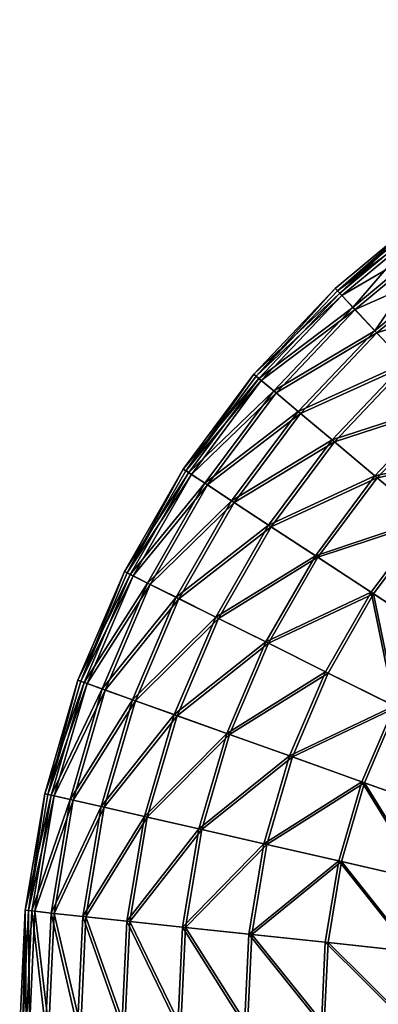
# Model space of a CAD drawing. Header units: millimetres. Extents: x -842 to -342, y 0 to 500.
# Tile 40 of 68: x -842 to -752, y 253 to 500. Entities that reach past the tile are written whole.
import ezdxf

# ---------------------------------------------------------------- set-up
doc = ezdxf.new("R2010")
doc.units = ezdxf.units.MM
doc.header["$LTSCALE"] = 25.4
doc.layers.get('0').update_dxf_attribs({"true_color": 0xff5454})

# ---------------------------------------------------------------- blocks, each defined once
blk = doc.blocks.new('HEMISPHERE-SUPER-L-10296-10297-10298 .STL#2')
at = {"color": 250, "true_color": 0x362c26}
mesh = blk.add_polyface(dxfattribs=at)
corners = [(-248.58, 376.21, 14.87), (-249.18, 346.63, 14.87), (-249.98, 346.62, 14.87), (-247.79, 376.12, 14.87), (-243.7, 405.42, 14.87), (-242.92, 405.25, 14.87), (-235.39, 433.85, 14.87), (-234.63, 433.59, 14.87), (-223.77, 461.1, 14.87), (-223.06, 460.75, 14.87), (-209.02, 486.79, 14.87), (-208.35, 486.35, 14.87), (-191.33, 510.55, 14.87), (-190.72, 510.03, 14.87), (-170.96, 532.05, 14.87), (-170.41, 531.46, 14.87), (-148.18, 550.99, 14.87), (-147.71, 550.34, 14.87), (-123.33, 567.1, 14.87), (-122.93, 566.4, 14.87), (-96.74, 580.16, 14.87), (-96.43, 579.42, 14.87), (-68.8, 589.98, 14.87), (-68.58, 589.21, 14.87), (-39.89, 596.43, 14.87), (-39.76, 595.64, 14.87), (-10.42, 599.42, 14.87), (-10.39, 598.62, 14.87), (19.2, 598.9, 14.87), (19.14, 598.1, 14.87), (48.39, 594.09, 14.87), (48.54, 594.88, 14.87), (76.96, 586.65, 14.87), (77.21, 587.41, 14.87), (104.45, 575.89, 14.87), (104.79, 576.61, 14.87), (130.48, 561.94, 14.87), (130.9, 562.63, 14.87), (154.68, 545.02, 14.87), (155.17, 545.65, 14.87), (176.7, 525.36, 14.87), (177.27, 525.92, 14.87), (196.24, 503.22, 14.87), (196.87, 503.72, 14.87), (213.03, 478.94, 14.87), (213.71, 479.35, 14.87), (226.83, 452.83, 14.87), (227.56, 453.16, 14.87), (237.44, 425.28, 14.87), (238.2, 425.52, 14.87), (244.72, 396.67, 14.87), (245.51, 396.82, 14.87), (248.57, 367.39, 14.87), (249.36, 367.45, 14.87), (248.92, 337.87, 14.87), (-247.87, 317.08, 14.87), (-247.08, 317.18, 14.87), (-242.28, 287.99, 14.87), (-241.51, 288.19, 14.87), (-233.29, 259.77, 14.87), (-232.54, 260.05, 14.87), (-221.02, 232.81, 14.87), (-220.32, 233.18, 14.87), (-205.65, 207.48, 14.87), (-205, 207.94, 14.87), (-187.4, 184.16, 14.87), (-186.8, 184.69, 14.87), (-166.51, 163.16, 14.87), (-165.98, 163.75, 14.87), (-143.29, 144.77, 14.87), (-142.83, 145.43, 14.87), (-118.05, 129.26, 14.87), (-117.67, 129.97, 14.87), (-91.16, 116.85, 14.87), (-90.87, 117.59, 14.87), (-62.99, 107.7, 14.87), (-62.79, 108.47, 14.87), (-33.93, 101.95, 14.87), (-33.82, 102.74, 14.87), (-4.4, 99.67, 14.87), (-4.38, 100.47, 14.87), (25.2, 100.91, 14.87), (25.12, 101.7, 14.87), (54.26, 106.41, 14.87), (54.44, 105.63, 14.87), (82.65, 114.54, 14.87), (82.91, 113.78, 14.87), (109.87, 125.96, 14.87), (110.23, 125.25, 14.87), (135.56, 140.53, 14.87), (135.99, 139.86, 14.87), (159.34, 158.03, 14.87), (159.85, 157.42, 14.87), (180.88, 178.22, 14.87), (181.46, 177.67, 14.87), (199.89, 200.82, 14.87), (200.53, 200.34, 14.87), (216.08, 225.5, 14.87), (216.78, 225.1, 14.87), (229.25, 251.93, 14.87), (229.98, 251.62, 14.87), (239.19, 279.73, 14.87), (239.96, 279.51, 14.87), (245.78, 308.51, 14.87), (246.57, 308.38, 14.87), (249.72, 337.83, 14.87)]
mesh.append_faces([[corners[k] for k in face] for face in [(0, 1, 2), (1, 0, 3), (3, 4, 5), (5, 6, 7), (7, 8, 9), (9, 10, 11), (11, 12, 13), (13, 14, 15), (15, 16, 17), (17, 18, 19), (19, 20, 21), (21, 22, 23), (23, 24, 25), (25, 26, 27), (27, 28, 29), (29, 28, 30), (30, 31, 32), (32, 33, 34), (34, 35, 36), (36, 37, 38), (38, 39, 40), (40, 41, 42), (42, 43, 44), (44, 45, 46), (46, 47, 48), (48, 49, 50), (50, 51, 52), (52, 53, 54), (55, 56, 57), (57, 58, 59), (59, 60, 61), (61, 62, 63), (63, 64, 65), (65, 66, 67), (67, 68, 69), (69, 70, 71), (71, 72, 73), (73, 74, 75), (75, 76, 77), (77, 78, 79), (79, 80, 81), (81, 83, 84), (84, 85, 86), (86, 87, 88), (88, 89, 90), (90, 91, 92), (92, 93, 94), (94, 95, 96), (96, 97, 98), (98, 99, 100), (100, 101, 102), (102, 103, 104), (104, 54, 105), (105, 54, 53)]], dxfattribs={"vtx0": -1, "vtx1": -1, "color": 250})
mesh.append_faces([[corners[k] for k in face] for face in [(3, 0, 4), (5, 4, 6), (7, 6, 8), (9, 8, 10), (11, 10, 12), (13, 12, 14), (15, 14, 16), (17, 16, 18), (19, 18, 20), (21, 20, 22), (23, 22, 24), (25, 24, 26), (27, 26, 28), (30, 28, 31), (32, 31, 33), (34, 33, 35), (36, 35, 37), (38, 37, 39), (40, 39, 41), (42, 41, 43), (44, 43, 45), (46, 45, 47), (48, 47, 49), (50, 49, 51), (52, 51, 53), (1, 55, 2), (55, 1, 56), (57, 56, 58), (59, 58, 60), (61, 60, 62), (63, 62, 64), (65, 64, 66), (67, 66, 68), (69, 68, 70), (71, 70, 72), (73, 72, 74), (75, 74, 76), (77, 76, 78), (79, 78, 80), (81, 80, 82), (81, 82, 83), (84, 83, 85), (86, 85, 87), (88, 87, 89), (90, 89, 91), (92, 91, 93), (94, 93, 95), (96, 95, 97), (98, 97, 99), (100, 99, 101), (102, 101, 103), (104, 103, 54)]], dxfattribs={"vtx0": -1, "vtx2": -1, "color": 250})
mesh = blk.add_polyface(dxfattribs=at)
corners = [(-169.84, 530.86, 43.33), (-148.18, 550.99, 14.87), (-170.96, 532.05, 14.87), (-147.22, 549.68, 43.33)]
mesh.append_faces([[corners[k] for k in face] for face in [(0, 1, 2), (1, 0, 3)]], dxfattribs={"vtx0": -1, "color": 250})
mesh = blk.add_polyface(dxfattribs=at)
corners = [(-146.75, 549.03, 43.26), (-170.41, 531.46, 14.87), (-147.71, 550.34, 14.87), (-169.3, 530.28, 43.26)]
mesh.append_faces([[corners[k] for k in face] for face in [(0, 1, 2), (1, 0, 3)]], dxfattribs={"vtx0": -1, "color": 250})
mesh = blk.add_polyface(dxfattribs=at)
corners = [(-166.53, 527.32, 71.41), (-147.22, 549.68, 43.33), (-169.84, 530.86, 43.33), (-144.34, 545.77, 71.41)]
mesh.append_faces([[corners[k] for k in face] for face in [(0, 1, 2), (1, 0, 3)]], dxfattribs={"vtx0": -1, "color": 250})
mesh = blk.add_polyface(dxfattribs=at)
corners = [(-143.87, 545.13, 71.29), (-169.3, 530.28, 43.26), (-146.75, 549.03, 43.26), (-165.98, 526.74, 71.29)]
mesh.append_faces([[corners[k] for k in face] for face in [(0, 1, 2), (1, 0, 3)]], dxfattribs={"vtx0": -1, "color": 250})
mesh = blk.add_polyface(dxfattribs=at)
corners = [(-161.04, 521.47, 98.76), (-144.34, 545.77, 71.41), (-166.53, 527.32, 71.41), (-139.59, 539.31, 98.76)]
mesh.append_faces([[corners[k] for k in face] for face in [(0, 1, 2), (1, 0, 3)]], dxfattribs={"vtx0": -1, "color": 250})
mesh = blk.add_polyface(dxfattribs=at)
corners = [(-139.13, 538.68, 98.58), (-165.98, 526.74, 71.29), (-143.87, 545.13, 71.29), (-160.51, 520.9, 98.58)]
mesh.append_faces([[corners[k] for k in face] for face in [(0, 1, 2), (1, 0, 3)]], dxfattribs={"vtx0": -1, "color": 250})
mesh = blk.add_polyface(dxfattribs=at)
corners = [(-153.47, 513.38, 125.02), (-139.59, 539.31, 98.76), (-161.04, 521.47, 98.76), (-133.02, 530.39, 125.02)]
mesh.append_faces([[corners[k] for k in face] for face in [(0, 1, 2), (1, 0, 3)]], dxfattribs={"vtx0": -1, "color": 250})
mesh = blk.add_polyface(dxfattribs=at)
corners = [(-132.57, 529.77, 124.77), (-160.51, 520.9, 98.58), (-139.13, 538.68, 98.58), (-152.94, 512.82, 124.77)]
mesh.append_faces([[corners[k] for k in face] for face in [(0, 1, 2), (1, 0, 3)]], dxfattribs={"vtx0": -1, "color": 250})
mesh = blk.add_polyface(dxfattribs=at)
corners = [(-169.84, 530.86, 43.33), (-191.33, 510.55, 14.87), (-190.09, 509.5, 43.33), (-170.96, 532.05, 14.87)]
mesh.append_faces([[corners[k] for k in face] for face in [(0, 1, 2), (1, 0, 3)]], dxfattribs={"vtx0": -1, "color": 250})
mesh = blk.add_polyface(dxfattribs=at)
corners = [(-190.72, 510.03, 14.87), (-169.3, 530.28, 43.26), (-189.48, 508.99, 43.26), (-170.41, 531.46, 14.87)]
mesh.append_faces([[corners[k] for k in face] for face in [(0, 1, 2), (1, 0, 3)]], dxfattribs={"vtx0": -1, "color": 250})
mesh = blk.add_polyface(dxfattribs=at)
corners = [(-166.53, 527.32, 71.41), (-190.09, 509.5, 43.33), (-186.37, 506.38, 71.41), (-169.84, 530.86, 43.33)]
mesh.append_faces([[corners[k] for k in face] for face in [(0, 1, 2), (1, 0, 3)]], dxfattribs={"vtx0": -1, "color": 250})
mesh = blk.add_polyface(dxfattribs=at)
corners = [(-189.48, 508.99, 43.26), (-165.98, 526.74, 71.29), (-185.77, 505.87, 71.29), (-169.3, 530.28, 43.26)]
mesh.append_faces([[corners[k] for k in face] for face in [(0, 1, 2), (1, 0, 3)]], dxfattribs={"vtx0": -1, "color": 250})
mesh = blk.add_polyface(dxfattribs=at)
corners = [(-161.04, 521.47, 98.76), (-186.37, 506.38, 71.41), (-180.24, 501.22, 98.76), (-166.53, 527.32, 71.41)]
mesh.append_faces([[corners[k] for k in face] for face in [(0, 1, 2), (1, 0, 3)]], dxfattribs={"vtx0": -1, "color": 250})
mesh = blk.add_polyface(dxfattribs=at)
corners = [(-185.77, 505.87, 71.29), (-160.51, 520.9, 98.58), (-179.64, 500.71, 98.58), (-165.98, 526.74, 71.29)]
mesh.append_faces([[corners[k] for k in face] for face in [(0, 1, 2), (1, 0, 3)]], dxfattribs={"vtx0": -1, "color": 250})
mesh = blk.add_polyface(dxfattribs=at)
corners = [(-153.47, 513.38, 125.02), (-180.24, 501.22, 98.76), (-171.76, 494.08, 125.02), (-161.04, 521.47, 98.76)]
mesh.append_faces([[corners[k] for k in face] for face in [(0, 1, 2), (1, 0, 3)]], dxfattribs={"vtx0": -1, "color": 250})
mesh = blk.add_polyface(dxfattribs=at)
corners = [(-179.64, 500.71, 98.58), (-152.94, 512.82, 124.77), (-171.17, 493.59, 124.77), (-160.51, 520.9, 98.58)]
mesh.append_faces([[corners[k] for k in face] for face in [(0, 1, 2), (1, 0, 3)]], dxfattribs={"vtx0": -1, "color": 250})
mesh = blk.add_polyface(dxfattribs=at)
corners = [(-143.9, 503.17, 149.85), (-171.76, 494.08, 125.02), (-161.04, 485.08, 149.85), (-153.47, 513.38, 125.02)]
mesh.append_faces([[corners[k] for k in face] for face in [(0, 1, 2), (1, 0, 3)]], dxfattribs={"vtx0": -1, "color": 250})
mesh = blk.add_polyface(dxfattribs=at)
corners = [(-171.17, 493.59, 124.77), (-143.38, 502.62, 149.54), (-160.47, 484.59, 149.54), (-152.94, 512.82, 124.77)]
mesh.append_faces([[corners[k] for k in face] for face in [(0, 1, 2), (1, 0, 3)]], dxfattribs={"vtx0": -1, "color": 250})
mesh = blk.add_polyface(dxfattribs=at)
corners = [(-190.09, 509.5, 43.33), (-209.02, 486.79, 14.87), (-207.66, 485.9, 43.33), (-191.33, 510.55, 14.87)]
mesh.append_faces([[corners[k] for k in face] for face in [(0, 1, 2), (1, 0, 3)]], dxfattribs={"vtx0": -1, "color": 250})
mesh = blk.add_polyface(dxfattribs=at)
corners = [(-208.35, 486.35, 14.87), (-189.48, 508.99, 43.26), (-206.99, 485.46, 43.26), (-190.72, 510.03, 14.87)]
mesh.append_faces([[corners[k] for k in face] for face in [(0, 1, 2), (1, 0, 3)]], dxfattribs={"vtx0": -1, "color": 250})
mesh = blk.add_polyface(dxfattribs=at)
corners = [(-186.37, 506.38, 71.41), (-207.66, 485.9, 43.33), (-203.6, 483.23, 71.41), (-190.09, 509.5, 43.33)]
mesh.append_faces([[corners[k] for k in face] for face in [(0, 1, 2), (1, 0, 3)]], dxfattribs={"vtx0": -1, "color": 250})
mesh = blk.add_polyface(dxfattribs=at)
corners = [(-206.99, 485.46, 43.26), (-185.77, 505.87, 71.29), (-202.94, 482.8, 71.29), (-189.48, 508.99, 43.26)]
mesh.append_faces([[corners[k] for k in face] for face in [(0, 1, 2), (1, 0, 3)]], dxfattribs={"vtx0": -1, "color": 250})
mesh = blk.add_polyface(dxfattribs=at)
corners = [(-180.24, 501.22, 98.76), (-203.6, 483.23, 71.41), (-196.9, 478.83, 98.76), (-186.37, 506.38, 71.41)]
mesh.append_faces([[corners[k] for k in face] for face in [(0, 1, 2), (1, 0, 3)]], dxfattribs={"vtx0": -1, "color": 250})
mesh = blk.add_polyface(dxfattribs=at)
corners = [(-202.94, 482.8, 71.29), (-179.64, 500.71, 98.58), (-196.24, 478.41, 98.58), (-185.77, 505.87, 71.29)]
mesh.append_faces([[corners[k] for k in face] for face in [(0, 1, 2), (1, 0, 3)]], dxfattribs={"vtx0": -1, "color": 250})
mesh = blk.add_polyface(dxfattribs=at)
corners = [(-171.76, 494.08, 125.02), (-196.9, 478.83, 98.76), (-187.64, 472.76, 125.02), (-180.24, 501.22, 98.76)]
mesh.append_faces([[corners[k] for k in face] for face in [(0, 1, 2), (1, 0, 3)]], dxfattribs={"vtx0": -1, "color": 250})
mesh = blk.add_polyface(dxfattribs=at)
corners = [(-132.45, 490.96, 172.93), (-161.04, 485.08, 149.85), (-148.24, 474.31, 172.93), (-143.9, 503.17, 149.85)]
mesh.append_faces([[corners[k] for k in face] for face in [(0, 1, 2), (1, 0, 3)]], dxfattribs={"vtx0": -1, "color": 250})
mesh = blk.add_polyface(dxfattribs=at)
corners = [(-160.47, 484.59, 149.54), (-131.96, 490.43, 172.55), (-147.68, 473.84, 172.55), (-143.38, 502.62, 149.54)]
mesh.append_faces([[corners[k] for k in face] for face in [(0, 1, 2), (1, 0, 3)]], dxfattribs={"vtx0": -1, "color": 250})
mesh = blk.add_polyface(dxfattribs=at)
corners = [(-196.24, 478.41, 98.58), (-171.17, 493.59, 124.77), (-186.99, 472.33, 124.77), (-179.64, 500.71, 98.58)]
mesh.append_faces([[corners[k] for k in face] for face in [(0, 1, 2), (1, 0, 3)]], dxfattribs={"vtx0": -1, "color": 250})
mesh = blk.add_polyface(dxfattribs=at)
corners = [(-161.04, 485.08, 149.85), (-187.64, 472.76, 125.02), (-175.93, 465.08, 149.85), (-171.76, 494.08, 125.02)]
mesh.append_faces([[corners[k] for k in face] for face in [(0, 1, 2), (1, 0, 3)]], dxfattribs={"vtx0": -1, "color": 250})
mesh = blk.add_polyface(dxfattribs=at)
corners = [(-186.99, 472.33, 124.77), (-160.47, 484.59, 149.54), (-175.31, 464.67, 149.54), (-171.17, 493.59, 124.77)]
mesh.append_faces([[corners[k] for k in face] for face in [(0, 1, 2), (1, 0, 3)]], dxfattribs={"vtx0": -1, "color": 250})
mesh = blk.add_polyface(dxfattribs=at)
corners = [(-207.66, 485.9, 43.33), (-223.77, 461.1, 14.87), (-222.32, 460.38, 43.33), (-209.02, 486.79, 14.87)]
mesh.append_faces([[corners[k] for k in face] for face in [(0, 1, 2), (1, 0, 3)]], dxfattribs={"vtx0": -1, "color": 250})
mesh = blk.add_polyface(dxfattribs=at)
corners = [(-223.06, 460.75, 14.87), (-206.99, 485.46, 43.26), (-221.6, 460.02, 43.26), (-208.35, 486.35, 14.87)]
mesh.append_faces([[corners[k] for k in face] for face in [(0, 1, 2), (1, 0, 3)]], dxfattribs={"vtx0": -1, "color": 250})
mesh = blk.add_polyface(dxfattribs=at)
corners = [(-203.6, 483.23, 71.41), (-222.32, 460.38, 43.33), (-217.98, 458.22, 71.41), (-207.66, 485.9, 43.33)]
mesh.append_faces([[corners[k] for k in face] for face in [(0, 1, 2), (1, 0, 3)]], dxfattribs={"vtx0": -1, "color": 250})
mesh = blk.add_polyface(dxfattribs=at)
corners = [(-221.6, 460.02, 43.26), (-202.94, 482.8, 71.29), (-217.27, 457.86, 71.29), (-206.99, 485.46, 43.26)]
mesh.append_faces([[corners[k] for k in face] for face in [(0, 1, 2), (1, 0, 3)]], dxfattribs={"vtx0": -1, "color": 250})
mesh = blk.add_polyface(dxfattribs=at)
corners = [(-148.24, 474.31, 172.93), (-175.93, 465.08, 149.85), (-161.94, 455.9, 172.93), (-161.04, 485.08, 149.85)]
mesh.append_faces([[corners[k] for k in face] for face in [(0, 1, 2), (1, 0, 3)]], dxfattribs={"vtx0": -1, "color": 250})
mesh = blk.add_polyface(dxfattribs=at)
corners = [(-175.31, 464.67, 149.54), (-147.68, 473.84, 172.55), (-161.34, 455.5, 172.55), (-160.47, 484.59, 149.54)]
mesh.append_faces([[corners[k] for k in face] for face in [(0, 1, 2), (1, 0, 3)]], dxfattribs={"vtx0": -1, "color": 250})
mesh = blk.add_polyface(dxfattribs=at)
corners = [(-196.9, 478.83, 98.76), (-217.98, 458.22, 71.41), (-210.8, 454.64, 98.76), (-203.6, 483.23, 71.41)]
mesh.append_faces([[corners[k] for k in face] for face in [(0, 1, 2), (1, 0, 3)]], dxfattribs={"vtx0": -1, "color": 250})
mesh = blk.add_polyface(dxfattribs=at)
corners = [(-217.27, 457.86, 71.29), (-196.24, 478.41, 98.58), (-210.1, 454.29, 98.58), (-202.94, 482.8, 71.29)]
mesh.append_faces([[corners[k] for k in face] for face in [(0, 1, 2), (1, 0, 3)]], dxfattribs={"vtx0": -1, "color": 250})
mesh = blk.add_polyface(dxfattribs=at)
corners = [(-187.64, 472.76, 125.02), (-210.8, 454.64, 98.76), (-200.88, 449.7, 125.02), (-196.9, 478.83, 98.76)]
mesh.append_faces([[corners[k] for k in face] for face in [(0, 1, 2), (1, 0, 3)]], dxfattribs={"vtx0": -1, "color": 250})
mesh = blk.add_polyface(dxfattribs=at)
corners = [(-210.1, 454.29, 98.58), (-186.99, 472.33, 124.77), (-200.19, 449.36, 124.77), (-196.24, 478.41, 98.58)]
mesh.append_faces([[corners[k] for k in face] for face in [(0, 1, 2), (1, 0, 3)]], dxfattribs={"vtx0": -1, "color": 250})
mesh = blk.add_polyface(dxfattribs=at)
corners = [(-145.85, 445.34, 193.95), (-148.24, 474.31, 172.93), (-161.94, 455.9, 172.93), (-133.51, 461.92, 193.95)]
mesh.append_faces([[corners[k] for k in face] for face in [(0, 1, 2), (1, 0, 3)]], dxfattribs={"vtx0": -1, "color": 250})
mesh = blk.add_polyface(dxfattribs=at)
corners = [(-147.68, 473.84, 172.55), (-145.26, 444.95, 193.51), (-161.34, 455.5, 172.55), (-132.97, 461.46, 193.51)]
mesh.append_faces([[corners[k] for k in face] for face in [(0, 1, 2), (1, 0, 3)]], dxfattribs={"vtx0": -1, "color": 250})
mesh = blk.add_polyface(dxfattribs=at)
corners = [(-175.93, 465.08, 149.85), (-200.88, 449.7, 125.02), (-188.35, 443.46, 149.85), (-187.64, 472.76, 125.02)]
mesh.append_faces([[corners[k] for k in face] for face in [(0, 1, 2), (1, 0, 3)]], dxfattribs={"vtx0": -1, "color": 250})
mesh = blk.add_polyface(dxfattribs=at)
corners = [(-200.19, 449.36, 124.77), (-175.31, 464.67, 149.54), (-187.68, 443.12, 149.54), (-186.99, 472.33, 124.77)]
mesh.append_faces([[corners[k] for k in face] for face in [(0, 1, 2), (1, 0, 3)]], dxfattribs={"vtx0": -1, "color": 250})
mesh = blk.add_polyface(dxfattribs=at)
corners = [(-161.94, 455.9, 172.93), (-188.35, 443.46, 149.85), (-173.38, 436, 172.93), (-175.93, 465.08, 149.85)]
mesh.append_faces([[corners[k] for k in face] for face in [(0, 1, 2), (1, 0, 3)]], dxfattribs={"vtx0": -1, "color": 250})
mesh = blk.add_polyface(dxfattribs=at)
corners = [(-187.68, 443.12, 149.54), (-161.34, 455.5, 172.55), (-172.72, 435.67, 172.55), (-175.31, 464.67, 149.54)]
mesh.append_faces([[corners[k] for k in face] for face in [(0, 1, 2), (1, 0, 3)]], dxfattribs={"vtx0": -1, "color": 250})
mesh = blk.add_polyface(dxfattribs=at)
corners = [(-222.32, 460.38, 43.33), (-235.39, 433.85, 14.87), (-233.86, 433.31, 43.33), (-223.77, 461.1, 14.87)]
mesh.append_faces([[corners[k] for k in face] for face in [(0, 1, 2), (1, 0, 3)]], dxfattribs={"vtx0": -1, "color": 250})
mesh = blk.add_polyface(dxfattribs=at)
corners = [(-234.63, 433.59, 14.87), (-221.6, 460.02, 43.26), (-233.11, 433.04, 43.26), (-223.06, 460.75, 14.87)]
mesh.append_faces([[corners[k] for k in face] for face in [(0, 1, 2), (1, 0, 3)]], dxfattribs={"vtx0": -1, "color": 250})
mesh = blk.add_polyface(dxfattribs=at)
corners = [(-217.98, 458.22, 71.41), (-233.86, 433.31, 43.33), (-229.29, 431.67, 71.41), (-222.32, 460.38, 43.33)]
mesh.append_faces([[corners[k] for k in face] for face in [(0, 1, 2), (1, 0, 3)]], dxfattribs={"vtx0": -1, "color": 250})
mesh = blk.add_polyface(dxfattribs=at)
corners = [(-233.11, 433.04, 43.26), (-217.27, 457.86, 71.29), (-228.54, 431.41, 71.29), (-221.6, 460.02, 43.26)]
mesh.append_faces([[corners[k] for k in face] for face in [(0, 1, 2), (1, 0, 3)]], dxfattribs={"vtx0": -1, "color": 250})
mesh = blk.add_polyface(dxfattribs=at)
corners = [(-210.8, 454.64, 98.76), (-229.29, 431.67, 71.41), (-221.74, 428.97, 98.76), (-217.98, 458.22, 71.41)]
mesh.append_faces([[corners[k] for k in face] for face in [(0, 1, 2), (1, 0, 3)]], dxfattribs={"vtx0": -1, "color": 250})
mesh = blk.add_polyface(dxfattribs=at)
corners = [(-228.54, 431.41, 71.29), (-210.1, 454.29, 98.58), (-221, 428.71, 98.58), (-217.27, 457.86, 71.29)]
mesh.append_faces([[corners[k] for k in face] for face in [(0, 1, 2), (1, 0, 3)]], dxfattribs={"vtx0": -1, "color": 250})
mesh = blk.add_polyface(dxfattribs=at)
corners = [(-200.88, 449.7, 125.02), (-221.74, 428.97, 98.76), (-211.31, 425.24, 125.02), (-210.8, 454.64, 98.76)]
mesh.append_faces([[corners[k] for k in face] for face in [(0, 1, 2), (1, 0, 3)]], dxfattribs={"vtx0": -1, "color": 250})
mesh = blk.add_polyface(dxfattribs=at)
corners = [(-221, 428.71, 98.58), (-200.19, 449.36, 124.77), (-210.58, 424.98, 124.77), (-210.1, 454.29, 98.58)]
mesh.append_faces([[corners[k] for k in face] for face in [(0, 1, 2), (1, 0, 3)]], dxfattribs={"vtx0": -1, "color": 250})
mesh = blk.add_polyface(dxfattribs=at)
corners = [(-156.15, 427.42, 193.95), (-161.94, 455.9, 172.93), (-173.38, 436, 172.93), (-145.85, 445.34, 193.95)]
mesh.append_faces([[corners[k] for k in face] for face in [(0, 1, 2), (1, 0, 3)]], dxfattribs={"vtx0": -1, "color": 250})
mesh = blk.add_polyface(dxfattribs=at)
corners = [(-161.34, 455.5, 172.55), (-155.52, 427.1, 193.51), (-172.72, 435.67, 172.55), (-145.26, 444.95, 193.51)]
mesh.append_faces([[corners[k] for k in face] for face in [(0, 1, 2), (1, 0, 3)]], dxfattribs={"vtx0": -1, "color": 250})
mesh = blk.add_polyface(dxfattribs=at)
corners = [(-188.35, 443.46, 149.85), (-211.31, 425.24, 125.02), (-198.13, 420.52, 149.85), (-200.88, 449.7, 125.02)]
mesh.append_faces([[corners[k] for k in face] for face in [(0, 1, 2), (1, 0, 3)]], dxfattribs={"vtx0": -1, "color": 250})
mesh = blk.add_polyface(dxfattribs=at)
corners = [(-210.58, 424.98, 124.77), (-187.68, 443.12, 149.54), (-197.42, 420.27, 149.54), (-200.19, 449.36, 124.77)]
mesh.append_faces([[corners[k] for k in face] for face in [(0, 1, 2), (1, 0, 3)]], dxfattribs={"vtx0": -1, "color": 250})
mesh = blk.add_polyface(dxfattribs=at)
corners = [(-173.38, 436, 172.93), (-198.13, 420.52, 149.85), (-182.37, 414.89, 172.93), (-188.35, 443.46, 149.85)]
mesh.append_faces([[corners[k] for k in face] for face in [(0, 1, 2), (1, 0, 3)]], dxfattribs={"vtx0": -1, "color": 250})
mesh = blk.add_polyface(dxfattribs=at)
corners = [(-197.42, 420.27, 149.54), (-172.72, 435.67, 172.55), (-181.69, 414.64, 172.55), (-187.68, 443.12, 149.54)]
mesh.append_faces([[corners[k] for k in face] for face in [(0, 1, 2), (1, 0, 3)]], dxfattribs={"vtx0": -1, "color": 250})
mesh = blk.add_polyface(dxfattribs=at)
corners = [(-156.15, 427.42, 193.95), (-182.37, 414.89, 172.93), (-164.25, 408.4, 193.95), (-173.38, 436, 172.93)]
mesh.append_faces([[corners[k] for k in face] for face in [(0, 1, 2), (1, 0, 3)]], dxfattribs={"vtx0": -1, "color": 250})
mesh = blk.add_polyface(dxfattribs=at)
corners = [(-181.69, 414.64, 172.55), (-155.52, 427.1, 193.51), (-163.59, 408.17, 193.51), (-172.72, 435.67, 172.55)]
mesh.append_faces([[corners[k] for k in face] for face in [(0, 1, 2), (1, 0, 3)]], dxfattribs={"vtx0": -1, "color": 250})
mesh = blk.add_polyface(dxfattribs=at)
corners = [(-233.86, 433.31, 43.33), (-243.7, 405.42, 14.87), (-242.11, 405.06, 43.33), (-235.39, 433.85, 14.87)]
mesh.append_faces([[corners[k] for k in face] for face in [(0, 1, 2), (1, 0, 3)]], dxfattribs={"vtx0": -1, "color": 250})
mesh = blk.add_polyface(dxfattribs=at)
corners = [(-242.92, 405.25, 14.87), (-233.11, 433.04, 43.26), (-241.33, 404.88, 43.26), (-234.63, 433.59, 14.87)]
mesh.append_faces([[corners[k] for k in face] for face in [(0, 1, 2), (1, 0, 3)]], dxfattribs={"vtx0": -1, "color": 250})
mesh = blk.add_polyface(dxfattribs=at)
corners = [(-229.29, 431.67, 71.41), (-242.11, 405.06, 43.33), (-237.38, 403.98, 71.41), (-233.86, 433.31, 43.33)]
mesh.append_faces([[corners[k] for k in face] for face in [(0, 1, 2), (1, 0, 3)]], dxfattribs={"vtx0": -1, "color": 250})
mesh = blk.add_polyface(dxfattribs=at)
corners = [(-241.33, 404.88, 43.26), (-228.54, 431.41, 71.29), (-236.61, 403.8, 71.29), (-233.11, 433.04, 43.26)]
mesh.append_faces([[corners[k] for k in face] for face in [(0, 1, 2), (1, 0, 3)]], dxfattribs={"vtx0": -1, "color": 250})
mesh = blk.add_polyface(dxfattribs=at)
corners = [(-221.74, 428.97, 98.76), (-237.38, 403.98, 71.41), (-229.56, 402.19, 98.76), (-229.29, 431.67, 71.41)]
mesh.append_faces([[corners[k] for k in face] for face in [(0, 1, 2), (1, 0, 3)]], dxfattribs={"vtx0": -1, "color": 250})
mesh = blk.add_polyface(dxfattribs=at)
corners = [(-236.61, 403.8, 71.29), (-221, 428.71, 98.58), (-228.8, 402.01, 98.58), (-228.54, 431.41, 71.29)]
mesh.append_faces([[corners[k] for k in face] for face in [(0, 1, 2), (1, 0, 3)]], dxfattribs={"vtx0": -1, "color": 250})
mesh = blk.add_polyface(dxfattribs=at)
corners = [(-211.31, 425.24, 125.02), (-229.56, 402.19, 98.76), (-218.76, 399.72, 125.02), (-221.74, 428.97, 98.76)]
mesh.append_faces([[corners[k] for k in face] for face in [(0, 1, 2), (1, 0, 3)]], dxfattribs={"vtx0": -1, "color": 250})
mesh = blk.add_polyface(dxfattribs=at)
corners = [(-228.8, 402.01, 98.58), (-210.58, 424.98, 124.77), (-218.02, 399.54, 124.77), (-221, 428.71, 98.58)]
mesh.append_faces([[corners[k] for k in face] for face in [(0, 1, 2), (1, 0, 3)]], dxfattribs={"vtx0": -1, "color": 250})
mesh = blk.add_polyface(dxfattribs=at)
corners = [(-143.99, 401.15, 212.64), (-156.15, 427.42, 193.95), (-164.25, 408.4, 193.95), (-136.89, 417.82, 212.64)]
mesh.append_faces([[corners[k] for k in face] for face in [(0, 1, 2), (1, 0, 3)]], dxfattribs={"vtx0": -1, "color": 250})
mesh = blk.add_polyface(dxfattribs=at)
corners = [(-155.52, 427.1, 193.51), (-143.36, 400.93, 212.15), (-163.59, 408.17, 193.51), (-136.29, 417.52, 212.15)]
mesh.append_faces([[corners[k] for k in face] for face in [(0, 1, 2), (1, 0, 3)]], dxfattribs={"vtx0": -1, "color": 250})
mesh = blk.add_polyface(dxfattribs=at)
corners = [(-198.13, 420.52, 149.85), (-218.76, 399.72, 125.02), (-205.12, 396.59, 149.85), (-211.31, 425.24, 125.02)]
mesh.append_faces([[corners[k] for k in face] for face in [(0, 1, 2), (1, 0, 3)]], dxfattribs={"vtx0": -1, "color": 250})
mesh = blk.add_polyface(dxfattribs=at)
corners = [(-218.02, 399.54, 124.77), (-197.42, 420.27, 149.54), (-204.39, 396.43, 149.54), (-210.58, 424.98, 124.77)]
mesh.append_faces([[corners[k] for k in face] for face in [(0, 1, 2), (1, 0, 3)]], dxfattribs={"vtx0": -1, "color": 250})
mesh = blk.add_polyface(dxfattribs=at)
corners = [(-182.37, 414.89, 172.93), (-205.12, 396.59, 149.85), (-188.81, 392.86, 172.93), (-198.13, 420.52, 149.85)]
mesh.append_faces([[corners[k] for k in face] for face in [(0, 1, 2), (1, 0, 3)]], dxfattribs={"vtx0": -1, "color": 250})
mesh = blk.add_polyface(dxfattribs=at)
corners = [(-204.39, 396.43, 149.54), (-181.69, 414.64, 172.55), (-188.1, 392.7, 172.55), (-197.42, 420.27, 149.54)]
mesh.append_faces([[corners[k] for k in face] for face in [(0, 1, 2), (1, 0, 3)]], dxfattribs={"vtx0": -1, "color": 250})
mesh = blk.add_polyface(dxfattribs=at)
corners = [(-164.25, 408.4, 193.95), (-188.81, 392.86, 172.93), (-170.05, 388.56, 193.95), (-182.37, 414.89, 172.93)]
mesh.append_faces([[corners[k] for k in face] for face in [(0, 1, 2), (1, 0, 3)]], dxfattribs={"vtx0": -1, "color": 250})
mesh = blk.add_polyface(dxfattribs=at)
corners = [(-188.1, 392.7, 172.55), (-163.59, 408.17, 193.51), (-169.36, 388.41, 193.51), (-181.69, 414.64, 172.55)]
mesh.append_faces([[corners[k] for k in face] for face in [(0, 1, 2), (1, 0, 3)]], dxfattribs={"vtx0": -1, "color": 250})
mesh = blk.add_polyface(dxfattribs=at)
corners = [(-149.07, 383.76, 212.64), (-164.25, 408.4, 193.95), (-170.05, 388.56, 193.95), (-143.99, 401.15, 212.64)]
mesh.append_faces([[corners[k] for k in face] for face in [(0, 1, 2), (1, 0, 3)]], dxfattribs={"vtx0": -1, "color": 250})
mesh = blk.add_polyface(dxfattribs=at)
corners = [(-163.59, 408.17, 193.51), (-148.42, 383.61, 212.15), (-169.36, 388.41, 193.51), (-143.36, 400.93, 212.15)]
mesh.append_faces([[corners[k] for k in face] for face in [(0, 1, 2), (1, 0, 3)]], dxfattribs={"vtx0": -1, "color": 250})
mesh = blk.add_polyface(dxfattribs=at)
corners = [(-242.11, 405.06, 43.33), (-248.58, 376.21, 14.87), (-246.97, 376.04, 43.33), (-243.7, 405.42, 14.87)]
mesh.append_faces([[corners[k] for k in face] for face in [(0, 1, 2), (1, 0, 3)]], dxfattribs={"vtx0": -1, "color": 250})
mesh = blk.add_polyface(dxfattribs=at)
corners = [(-247.79, 376.12, 14.87), (-241.33, 404.88, 43.26), (-246.17, 375.95, 43.26), (-242.92, 405.25, 14.87)]
mesh.append_faces([[corners[k] for k in face] for face in [(0, 1, 2), (1, 0, 3)]], dxfattribs={"vtx0": -1, "color": 250})
mesh = blk.add_polyface(dxfattribs=at)
corners = [(-237.38, 403.98, 71.41), (-246.97, 376.04, 43.33), (-242.14, 375.52, 71.41), (-242.11, 405.06, 43.33)]
mesh.append_faces([[corners[k] for k in face] for face in [(0, 1, 2), (1, 0, 3)]], dxfattribs={"vtx0": -1, "color": 250})
mesh = blk.add_polyface(dxfattribs=at)
corners = [(-246.17, 375.95, 43.26), (-236.61, 403.8, 71.29), (-241.35, 375.44, 71.29), (-241.33, 404.88, 43.26)]
mesh.append_faces([[corners[k] for k in face] for face in [(0, 1, 2), (1, 0, 3)]], dxfattribs={"vtx0": -1, "color": 250})
mesh = blk.add_polyface(dxfattribs=at)
corners = [(-229.56, 402.19, 98.76), (-242.14, 375.52, 71.41), (-234.17, 374.67, 98.76), (-237.38, 403.98, 71.41)]
mesh.append_faces([[corners[k] for k in face] for face in [(0, 1, 2), (1, 0, 3)]], dxfattribs={"vtx0": -1, "color": 250})
mesh = blk.add_polyface(dxfattribs=at)
corners = [(-241.35, 375.44, 71.29), (-228.8, 402.01, 98.58), (-233.39, 374.59, 98.58), (-236.61, 403.8, 71.29)]
mesh.append_faces([[corners[k] for k in face] for face in [(0, 1, 2), (1, 0, 3)]], dxfattribs={"vtx0": -1, "color": 250})
mesh = blk.add_polyface(dxfattribs=at)
corners = [(-218.76, 399.72, 125.02), (-234.17, 374.67, 98.76), (-223.15, 373.49, 125.02), (-229.56, 402.19, 98.76)]
mesh.append_faces([[corners[k] for k in face] for face in [(0, 1, 2), (1, 0, 3)]], dxfattribs={"vtx0": -1, "color": 250})
mesh = blk.add_polyface(dxfattribs=at)
corners = [(-233.39, 374.59, 98.58), (-218.02, 399.54, 124.77), (-222.39, 373.41, 124.77), (-228.8, 402.01, 98.58)]
mesh.append_faces([[corners[k] for k in face] for face in [(0, 1, 2), (1, 0, 3)]], dxfattribs={"vtx0": -1, "color": 250})
mesh = blk.add_polyface(dxfattribs=at)
corners = [(-205.12, 396.59, 149.85), (-223.15, 373.49, 125.02), (-209.24, 372, 149.85), (-218.76, 399.72, 125.02)]
mesh.append_faces([[corners[k] for k in face] for face in [(0, 1, 2), (1, 0, 3)]], dxfattribs={"vtx0": -1, "color": 250})
mesh = blk.add_polyface(dxfattribs=at)
corners = [(-222.39, 373.41, 124.77), (-204.39, 396.43, 149.54), (-208.49, 371.92, 149.54), (-218.02, 399.54, 124.77)]
mesh.append_faces([[corners[k] for k in face] for face in [(0, 1, 2), (1, 0, 3)]], dxfattribs={"vtx0": -1, "color": 250})
mesh = blk.add_polyface(dxfattribs=at)
corners = [(-188.81, 392.86, 172.93), (-209.24, 372, 149.85), (-192.6, 370.22, 172.93), (-205.12, 396.59, 149.85)]
mesh.append_faces([[corners[k] for k in face] for face in [(0, 1, 2), (1, 0, 3)]], dxfattribs={"vtx0": -1, "color": 250})
mesh = blk.add_polyface(dxfattribs=at)
corners = [(-208.49, 371.92, 149.54), (-188.1, 392.7, 172.55), (-191.87, 370.15, 172.55), (-204.39, 396.43, 149.54)]
mesh.append_faces([[corners[k] for k in face] for face in [(0, 1, 2), (1, 0, 3)]], dxfattribs={"vtx0": -1, "color": 250})
mesh = blk.add_polyface(dxfattribs=at)
corners = [(-170.05, 388.56, 193.95), (-192.6, 370.22, 172.93), (-173.46, 368.18, 193.95), (-188.81, 392.86, 172.93)]
mesh.append_faces([[corners[k] for k in face] for face in [(0, 1, 2), (1, 0, 3)]], dxfattribs={"vtx0": -1, "color": 250})
mesh = blk.add_polyface(dxfattribs=at)
corners = [(-191.87, 370.15, 172.55), (-169.36, 388.41, 193.51), (-172.76, 368.1, 193.51), (-188.1, 392.7, 172.55)]
mesh.append_faces([[corners[k] for k in face] for face in [(0, 1, 2), (1, 0, 3)]], dxfattribs={"vtx0": -1, "color": 250})
mesh = blk.add_polyface(dxfattribs=at)
corners = [(-152.06, 365.89, 212.64), (-170.05, 388.56, 193.95), (-173.46, 368.18, 193.95), (-149.07, 383.76, 212.64)]
mesh.append_faces([[corners[k] for k in face] for face in [(0, 1, 2), (1, 0, 3)]], dxfattribs={"vtx0": -1, "color": 250})
mesh = blk.add_polyface(dxfattribs=at)
corners = [(-169.36, 388.41, 193.51), (-151.4, 365.82, 212.15), (-172.76, 368.1, 193.51), (-148.42, 383.61, 212.15)]
mesh.append_faces([[corners[k] for k in face] for face in [(0, 1, 2), (1, 0, 3)]], dxfattribs={"vtx0": -1, "color": 250})
mesh = blk.add_polyface(dxfattribs=at)
corners = [(-248.36, 346.64, 43.33), (-248.58, 376.21, 14.87), (-249.98, 346.62, 14.87), (-246.97, 376.04, 43.33)]
mesh.append_faces([[corners[k] for k in face] for face in [(0, 1, 2), (1, 0, 3)]], dxfattribs={"vtx0": -1, "color": 250})
mesh = blk.add_polyface(dxfattribs=at)
corners = [(-247.79, 376.12, 14.87), (-247.56, 346.65, 43.26), (-249.18, 346.63, 14.87), (-246.17, 375.95, 43.26)]
mesh.append_faces([[corners[k] for k in face] for face in [(0, 1, 2), (1, 0, 3)]], dxfattribs={"vtx0": -1, "color": 250})
mesh = blk.add_polyface(dxfattribs=at)
corners = [(-243.5, 346.7, 71.41), (-246.97, 376.04, 43.33), (-248.36, 346.64, 43.33), (-242.14, 375.52, 71.41)]
mesh.append_faces([[corners[k] for k in face] for face in [(0, 1, 2), (1, 0, 3)]], dxfattribs={"vtx0": -1, "color": 250})
mesh = blk.add_polyface(dxfattribs=at)
corners = [(-246.17, 375.95, 43.26), (-242.71, 346.71, 71.29), (-247.56, 346.65, 43.26), (-241.35, 375.44, 71.29)]
mesh.append_faces([[corners[k] for k in face] for face in [(0, 1, 2), (1, 0, 3)]], dxfattribs={"vtx0": -1, "color": 250})
mesh = blk.add_polyface(dxfattribs=at)
corners = [(-235.49, 346.8, 98.76), (-242.14, 375.52, 71.41), (-243.5, 346.7, 71.41), (-234.17, 374.67, 98.76)]
mesh.append_faces([[corners[k] for k in face] for face in [(0, 1, 2), (1, 0, 3)]], dxfattribs={"vtx0": -1, "color": 250})
mesh = blk.add_polyface(dxfattribs=at)
corners = [(-241.35, 375.44, 71.29), (-234.7, 346.81, 98.58), (-242.71, 346.71, 71.29), (-233.39, 374.59, 98.58)]
mesh.append_faces([[corners[k] for k in face] for face in [(0, 1, 2), (1, 0, 3)]], dxfattribs={"vtx0": -1, "color": 250})
mesh = blk.add_polyface(dxfattribs=at)
corners = [(-224.41, 346.93, 125.02), (-234.17, 374.67, 98.76), (-235.49, 346.8, 98.76), (-223.15, 373.49, 125.02)]
mesh.append_faces([[corners[k] for k in face] for face in [(0, 1, 2), (1, 0, 3)]], dxfattribs={"vtx0": -1, "color": 250})
mesh = blk.add_polyface(dxfattribs=at)
corners = [(-233.39, 374.59, 98.58), (-223.64, 346.94, 124.77), (-234.7, 346.81, 98.58), (-222.39, 373.41, 124.77)]
mesh.append_faces([[corners[k] for k in face] for face in [(0, 1, 2), (1, 0, 3)]], dxfattribs={"vtx0": -1, "color": 250})
mesh = blk.add_polyface(dxfattribs=at)
corners = [(-210.41, 347.1, 149.85), (-223.15, 373.49, 125.02), (-224.41, 346.93, 125.02), (-209.24, 372, 149.85)]
mesh.append_faces([[corners[k] for k in face] for face in [(0, 1, 2), (1, 0, 3)]], dxfattribs={"vtx0": -1, "color": 250})
mesh = blk.add_polyface(dxfattribs=at)
corners = [(-222.39, 373.41, 124.77), (-209.66, 347.11, 149.54), (-223.64, 346.94, 124.77), (-208.49, 371.92, 149.54)]
mesh.append_faces([[corners[k] for k in face] for face in [(0, 1, 2), (1, 0, 3)]], dxfattribs={"vtx0": -1, "color": 250})
mesh = blk.add_polyface(dxfattribs=at)
corners = [(-193.68, 347.3, 172.93), (-209.24, 372, 149.85), (-210.41, 347.1, 149.85), (-192.6, 370.22, 172.93)]
mesh.append_faces([[corners[k] for k in face] for face in [(0, 1, 2), (1, 0, 3)]], dxfattribs={"vtx0": -1, "color": 250})
mesh = blk.add_polyface(dxfattribs=at)
corners = [(-208.49, 371.92, 149.54), (-192.95, 347.31, 172.55), (-209.66, 347.11, 149.54), (-191.87, 370.15, 172.55)]
mesh.append_faces([[corners[k] for k in face] for face in [(0, 1, 2), (1, 0, 3)]], dxfattribs={"vtx0": -1, "color": 250})
mesh = blk.add_polyface(dxfattribs=at)
corners = [(-174.43, 347.53, 193.95), (-192.6, 370.22, 172.93), (-193.68, 347.3, 172.93), (-173.46, 368.18, 193.95)]
mesh.append_faces([[corners[k] for k in face] for face in [(0, 1, 2), (1, 0, 3)]], dxfattribs={"vtx0": -1, "color": 250})
mesh = blk.add_polyface(dxfattribs=at)
corners = [(-191.87, 370.15, 172.55), (-173.73, 347.54, 193.51), (-192.95, 347.31, 172.55), (-172.76, 368.1, 193.51)]
mesh.append_faces([[corners[k] for k in face] for face in [(0, 1, 2), (1, 0, 3)]], dxfattribs={"vtx0": -1, "color": 250})
mesh = blk.add_polyface(dxfattribs=at)
corners = [(-152.92, 347.79, 212.64), (-173.46, 368.18, 193.95), (-174.43, 347.53, 193.95), (-152.06, 365.89, 212.64)]
mesh.append_faces([[corners[k] for k in face] for face in [(0, 1, 2), (1, 0, 3)]], dxfattribs={"vtx0": -1, "color": 250})
mesh = blk.add_polyface(dxfattribs=at)
corners = [(-172.76, 368.1, 193.51), (-152.25, 347.8, 212.15), (-173.73, 347.54, 193.51), (-151.4, 365.82, 212.15)]
mesh.append_faces([[corners[k] for k in face] for face in [(0, 1, 2), (1, 0, 3)]], dxfattribs={"vtx0": -1, "color": 250})

msp = doc.modelspace()

# ---------------------------------------------------------------- block references
at = {"color": 36, "true_color": 0x68430c}
msp.add_blockref('HEMISPHERE-SUPER-L-10296-10297-10298 .STL#2', (-591.52, -99.67, -14.87), dxfattribs=at)

doc.saveas('drawing.dxf')
